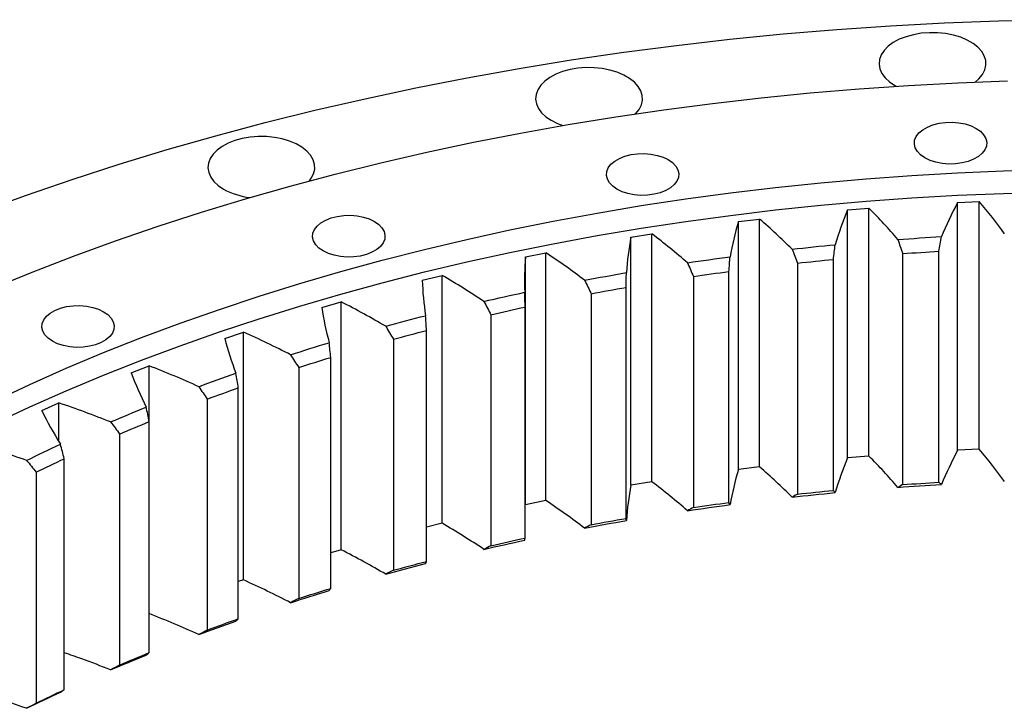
# Model space of a CAD drawing. Header units: millimetres. Extents: x 380 to 5919, y 4799 to 9139.
# Tile 9 of 12: x 3796 to 4081, y 7254 to 7454. Entities that reach past the tile are written whole.
import ezdxf

# ---------------------------------------------------------------- set-up
doc = ezdxf.new("R2010")
doc.units = ezdxf.units.MM
doc.header["$LTSCALE"] = 20

msp = doc.modelspace()

# ---------------------------------------------------------------- linework, layer by layer
at = {"color": 7, "linetype": 'Continuous', "lineweight": 25}
for p, q in [((4049.59, 7434.57), (4050.04, 7434.32)), ((4035.92, 7398.44), (4042.13, 7398.96)), ((4042.13, 7327.11), (4042.13, 7398.96)), ((4067.84, 7400.63), (4074.09, 7400.92)), ((4067.84, 7328.78), (4067.84, 7400.63)), ((4074.09, 7329.07), (4074.09, 7400.92)), ((4035.92, 7326.59), (4035.92, 7398.44)), ((4004.31, 7395.07), (4010.45, 7395.82)), ((4004.31, 7323.22), (4004.31, 7395.07)), ((4010.45, 7323.97), (4010.45, 7395.82)), ((3973.14, 7390.54), (3979.18, 7391.52)), ((3973.14, 7318.69), (3973.14, 7390.54)), ((3979.18, 7319.66), (3979.18, 7391.52)), ((3942.54, 7384.87), (3948.46, 7386.06)), ((3942.54, 7313.01), (3942.54, 7384.87)), ((3948.46, 7314.21), (3948.46, 7386.06)), ((4051.9, 7385.8), (4051.9, 7318.84)), ((4062.44, 7319.53), (4062.44, 7386.48)), ((4021.39, 7383.04), (4021.39, 7316.08)), ((4031.83, 7317.16), (4031.83, 7384.11)), ((3912.63, 7378.07), (3918.4, 7379.48)), ((3918.4, 7307.63), (3918.4, 7379.48)), ((3991.25, 7379.16), (3991.25, 7312.2)), ((4001.55, 7313.66), (4001.55, 7380.62)), ((3971.72, 7309.05), (3971.72, 7376.01)), ((3961.6, 7374.17), (3961.6, 7307.22)), ((3883.53, 7370.18), (3889.14, 7371.81)), ((3889.14, 7299.95), (3889.14, 7371.81)), ((3942.46, 7303.35), (3942.46, 7370.31)), ((3932.56, 7368.1), (3932.56, 7301.14)), ((3855.37, 7361.24), (3860.79, 7363.07)), ((3860.79, 7291.21), (3860.79, 7363.07)), ((3913.89, 7296.58), (3913.89, 7363.53)), ((3904.26, 7360.97), (3904.26, 7294.01)), ((3828.26, 7351.27), (3833.46, 7353.29)), ((3833.46, 7337.3), (3833.46, 7353.29)), ((3886.14, 7288.76), (3886.14, 7355.72)), ((3876.81, 7352.8), (3876.81, 7285.84)), ((3859.31, 7279.94), (3859.31, 7346.89)), ((3802.32, 7340.31), (3807.28, 7342.53)), ((3807.28, 7331.35), (3807.28, 7342.53)), ((3850.32, 7343.63), (3850.32, 7276.68)), ((3833.51, 7270.14), (3833.51, 7337.09)), ((3824.91, 7333.51), (3824.91, 7266.55)), ((4074.09, 7329.07), (4067.84, 7328.78)), ((3808.85, 7259.4), (3808.85, 7326.36)), ((4042.13, 7327.11), (4035.92, 7326.59)), ((3800.66, 7322.46), (3800.66, 7255.51)), ((4010.45, 7323.97), (4004.31, 7323.22)), ((3979.18, 7319.66), (3973.14, 7318.69)), ((3948.46, 7314.21), (3942.54, 7313.01)), ((3918.4, 7307.63), (3913.89, 7306.53)), ((3889.14, 7299.95), (3886.14, 7299.08)), ((3860.79, 7291.21), (3859.31, 7290.71))]:
    msp.add_line(p, q, dxfattribs=at)
at = {"color": 7, "linetype": 'Continuous', "lineweight": 25, "flags": 128}
for points in [[(3784.32, 7397.84), (3797.61, 7402.68), (3811.1, 7407.31), (3824.81, 7411.75), (3838.71, 7415.97), (3852.8, 7419.98), (3867.06, 7423.77), (3881.49, 7427.35), (3896.08, 7430.71), (3910.82, 7433.85), (3925.69, 7436.77), (3940.7, 7439.46), (3955.81, 7441.92), (3971.04, 7444.15), (3986.36, 7446.15), (4001.76, 7447.92), (4017.24, 7449.46), (4032.79, 7450.76), (4048.39, 7451.82), (4064.03, 7452.65), (4079.7, 7453.25), (4095.4, 7453.6)], [(4072.94, 7435.52), (4074.03, 7436.48), (4075.04, 7437.71), (4075.71, 7439.03), (4076.03, 7440.39), (4075.98, 7441.76), (4075.58, 7443.11), (4074.82, 7444.4), (4073.72, 7445.62), (4072.32, 7446.72), (4070.64, 7447.69), (4068.73, 7448.5), (4066.62, 7449.13), (4064.37, 7449.57), (4062.04, 7449.81), (4059.66, 7449.83), (4057.31, 7449.65), (4055.04, 7449.26), (4052.89, 7448.68), (4050.92, 7447.91), (4049.18, 7446.98), (4047.71, 7445.91), (4046.53, 7444.72), (4045.69, 7443.44), (4045.19, 7442.1), (4045.06, 7440.73), (4045.28, 7439.36), (4045.87, 7438.04), (4046.8, 7436.78), (4048.05, 7435.61), (4049.59, 7434.57), (4049.59, 7434.57)], [(3974.45, 7426.33), (3974.46, 7426.34), (3975.47, 7427.58), (3976.15, 7428.89), (3976.46, 7430.25), (3976.42, 7431.62), (3976.01, 7432.97), (3975.25, 7434.27), (3974.16, 7435.48), (3972.76, 7436.59), (3971.08, 7437.56), (3969.16, 7438.37), (3967.06, 7439), (3964.81, 7439.44), (3962.47, 7439.67), (3960.1, 7439.7), (3957.75, 7439.52), (3955.47, 7439.13), (3953.33, 7438.54), (3951.36, 7437.78), (3949.62, 7436.85), (3948.14, 7435.77), (3946.97, 7434.58), (3946.13, 7433.3), (3945.63, 7431.96), (3945.49, 7430.59), (3945.72, 7429.23), (3946.3, 7427.9), (3947.23, 7426.64), (3948.49, 7425.48), (3950.03, 7424.44), (3950.03, 7424.44)], [(3787.82, 7375.65), (3799.58, 7380.45), (3811.55, 7385.06), (3823.73, 7389.5), (3836.1, 7393.75), (3848.67, 7397.81), (3861.41, 7401.68), (3874.32, 7405.36), (3887.4, 7408.84), (3900.63, 7412.12), (3914, 7415.2), (3927.51, 7418.08), (3941.15, 7420.75), (3954.9, 7423.21), (3968.75, 7425.47), (3982.71, 7427.51), (3996.75, 7429.35), (4010.88, 7430.97), (4025.07, 7432.38), (4039.32, 7433.57), (4053.61, 7434.55), (4067.95, 7435.31), (4082.32, 7435.85)], [(3950.03, 7424.44), (3951.83, 7423.55), (3953.42, 7422.96)], [(4073.21, 7422.11), (4074.45, 7421.25), (4075.39, 7420.27), (4076, 7419.21), (4076.27, 7418.11), (4076.18, 7416.99), (4075.74, 7415.9), (4074.96, 7414.88), (4073.86, 7413.95), (4072.49, 7413.16), (4070.89, 7412.53), (4069.12, 7412.08), (4067.23, 7411.82), (4065.3, 7411.77), (4063.38, 7411.93), (4061.54, 7412.28), (4059.85, 7412.83), (4058.36, 7413.54), (4057.12, 7414.4), (4056.18, 7415.38), (4055.56, 7416.44), (4055.3, 7417.55), (4055.38, 7418.66), (4055.83, 7419.75), (4056.61, 7420.78), (4057.71, 7421.7), (4059.08, 7422.49), (4060.67, 7423.12), (4062.45, 7423.57), (4064.33, 7423.83), (4066.27, 7423.88), (4068.19, 7423.73), (4070.03, 7423.37), (4071.72, 7422.83), (4073.21, 7422.11)], [(3879.91, 7406.87), (3880.47, 7407.62), (3881.14, 7408.93), (3881.46, 7410.29), (3881.42, 7411.66), (3881.01, 7413.01), (3880.25, 7414.31), (3879.16, 7415.52), (3877.75, 7416.63), (3876.08, 7417.6), (3874.16, 7418.41), (3872.05, 7419.04), (3869.81, 7419.48), (3867.47, 7419.71), (3865.1, 7419.74), (3862.74, 7419.55), (3860.47, 7419.17), (3858.32, 7418.58), (3856.36, 7417.81), (3854.61, 7416.88), (3853.14, 7415.81), (3851.97, 7414.62), (3851.12, 7413.34), (3850.63, 7412), (3850.49, 7410.63), (3850.72, 7409.27), (3851.3, 7407.94), (3852.23, 7406.68), (3853.48, 7405.52), (3855.03, 7404.48), (3855.03, 7404.48)], [(3983.94, 7413.03), (3985.18, 7412.17), (3986.12, 7411.19), (3986.74, 7410.13), (3987.01, 7409.02), (3986.92, 7407.9), (3986.47, 7406.81), (3985.69, 7405.79), (3984.6, 7404.87), (3983.23, 7404.08), (3981.63, 7403.44), (3979.86, 7402.99), (3977.97, 7402.74), (3976.03, 7402.68), (3974.11, 7402.84), (3972.28, 7403.19), (3970.58, 7403.74), (3969.09, 7404.45), (3967.86, 7405.31), (3966.91, 7406.29), (3966.3, 7407.35), (3966.03, 7408.46), (3966.12, 7409.58), (3966.56, 7410.67), (3967.35, 7411.69), (3968.44, 7412.61), (3969.81, 7413.4), (3971.41, 7414.04), (3973.18, 7414.49), (3975.07, 7414.74), (3977, 7414.79), (3978.92, 7414.64), (3980.76, 7414.28), (3982.45, 7413.74), (3983.94, 7413.03)], [(3788.49, 7343.06), (3798.86, 7347.9), (3809.44, 7352.58), (3820.24, 7357.09), (3831.24, 7361.44), (3842.43, 7365.62), (3853.81, 7369.63), (3865.37, 7373.47), (3877.1, 7377.12), (3889, 7380.6), (3901.04, 7383.89), (3913.24, 7387), (3925.57, 7389.92), (3938.04, 7392.65), (3950.62, 7395.2), (3963.32, 7397.55), (3976.11, 7399.7), (3989.01, 7401.66), (4001.98, 7403.42), (4015.04, 7404.99), (4028.16, 7406.35), (4041.34, 7407.51), (4054.56, 7408.48), (4067.83, 7409.24), (4081.13, 7409.79), (4094.44, 7410.15)], [(3788.49, 7336.53), (3798.86, 7341.37), (3809.44, 7346.05), (3820.24, 7350.56), (3831.24, 7354.91), (3842.43, 7359.09), (3853.81, 7363.1), (3865.37, 7366.93), (3877.1, 7370.59), (3889, 7374.07), (3901.04, 7377.36), (3913.24, 7380.47), (3925.57, 7383.39), (3938.04, 7386.12), (3950.62, 7388.66), (3963.32, 7391.01), (3976.11, 7393.17), (3989.01, 7395.13), (4001.98, 7396.89), (4015.04, 7398.45), (4028.16, 7399.82), (4041.34, 7400.98), (4054.56, 7401.94), (4067.83, 7402.7), (4081.13, 7403.26), (4094.44, 7403.62)], [(3898.77, 7395.13), (3900.01, 7394.27), (3900.95, 7393.29), (3901.56, 7392.23), (3901.83, 7391.12), (3901.74, 7390.01), (3901.3, 7388.92), (3900.52, 7387.89), (3899.42, 7386.97), (3898.05, 7386.18), (3896.45, 7385.55), (3894.68, 7385.1), (3892.79, 7384.84), (3890.86, 7384.79), (3888.94, 7384.94), (3887.1, 7385.3), (3885.41, 7385.84), (3883.92, 7386.56), (3882.68, 7387.42), (3881.74, 7388.39), (3881.12, 7389.46), (3880.85, 7390.56), (3880.94, 7391.68), (3881.39, 7392.77), (3882.17, 7393.79), (3883.27, 7394.72), (3884.64, 7395.51), (3886.23, 7396.14), (3888.01, 7396.59), (3889.89, 7396.85), (3891.83, 7396.9), (3893.75, 7396.74), (3895.58, 7396.39), (3897.28, 7395.84), (3898.77, 7395.13)], [(4050.52, 7389.89), (4052.09, 7390.01), (4053.67, 7390.12), (4055.25, 7390.22), (4056.83, 7390.33), (4058.41, 7390.43), (4059.99, 7390.53), (4061.57, 7390.62), (4063.15, 7390.71)], [(4019.83, 7387.08), (4021.39, 7387.25), (4022.95, 7387.42), (4024.51, 7387.59), (4026.08, 7387.75), (4027.64, 7387.91), (4029.21, 7388.06), (4030.78, 7388.22), (4032.35, 7388.37)], [(3989.51, 7383.14), (3991.05, 7383.37), (3992.59, 7383.59), (3994.13, 7383.82), (3995.68, 7384.04), (3997.22, 7384.25), (3998.77, 7384.47), (4000.31, 7384.68), (4001.86, 7384.89)], [(4051.9, 7385.8), (4053.21, 7385.89), (4054.53, 7385.98), (4055.85, 7386.07), (4057.17, 7386.16), (4058.48, 7386.24), (4059.8, 7386.32), (4061.12, 7386.4), (4062.44, 7386.48)], [(4021.39, 7383.04), (4022.69, 7383.18), (4023.99, 7383.32), (4025.3, 7383.46), (4026.61, 7383.59), (4027.91, 7383.73), (4029.22, 7383.86), (4030.53, 7383.99), (4031.83, 7384.11)], [(3959.7, 7378.09), (3961.21, 7378.37), (3962.72, 7378.65), (3964.23, 7378.93), (3965.75, 7379.21), (3967.27, 7379.48), (3968.79, 7379.75), (3970.31, 7380.02), (3971.83, 7380.29)], [(3991.25, 7379.16), (3992.53, 7379.35), (3993.82, 7379.54), (3995.1, 7379.72), (3996.39, 7379.91), (3997.68, 7380.09), (3998.97, 7380.27), (4000.26, 7380.44), (4001.55, 7380.62)], [(3961.6, 7374.17), (3962.86, 7374.41), (3964.12, 7374.64), (3965.38, 7374.88), (3966.65, 7375.11), (3967.91, 7375.34), (3969.18, 7375.56), (3970.45, 7375.79), (3971.72, 7376.01)], [(3930.5, 7371.94), (3931.98, 7372.28), (3933.46, 7372.62), (3934.94, 7372.95), (3936.42, 7373.28), (3937.9, 7373.61), (3939.39, 7373.94), (3940.88, 7374.26), (3942.36, 7374.58)], [(3820.27, 7368.97), (3821.51, 7368.11), (3822.45, 7367.13), (3823.07, 7366.07), (3823.33, 7364.96), (3823.24, 7363.84), (3822.8, 7362.75), (3822.02, 7361.73), (3820.92, 7360.81), (3819.55, 7360.02), (3817.95, 7359.38), (3816.18, 7358.93), (3814.3, 7358.68), (3812.36, 7358.62), (3810.44, 7358.78), (3808.6, 7359.13), (3806.91, 7359.68), (3805.42, 7360.39), (3804.18, 7361.25), (3803.24, 7362.23), (3802.62, 7363.29), (3802.36, 7364.4), (3802.45, 7365.52), (3802.89, 7366.61), (3803.67, 7367.63), (3804.77, 7368.55), (3806.14, 7369.34), (3807.74, 7369.98), (3809.51, 7370.43), (3811.39, 7370.68), (3813.33, 7370.73), (3815.25, 7370.58), (3817.09, 7370.22), (3818.78, 7369.68), (3820.27, 7368.97)], [(3932.56, 7368.1), (3933.79, 7368.38), (3935.03, 7368.66), (3936.26, 7368.94), (3937.5, 7369.22), (3938.74, 7369.49), (3939.98, 7369.77), (3941.22, 7370.04), (3942.46, 7370.31)], [(3902.05, 7364.73), (3903.49, 7365.12), (3904.93, 7365.51), (3906.36, 7365.9), (3907.81, 7366.29), (3909.25, 7366.67), (3910.7, 7367.05), (3912.15, 7367.43), (3913.6, 7367.8)], [(3904.26, 7360.97), (3905.46, 7361.29), (3906.66, 7361.62), (3907.86, 7361.94), (3909.06, 7362.27), (3910.27, 7362.59), (3911.48, 7362.9), (3912.68, 7363.22), (3913.89, 7363.53)], [(3874.46, 7356.48), (3875.85, 7356.92), (3877.24, 7357.37), (3878.63, 7357.81), (3880.03, 7358.25), (3881.43, 7358.68), (3882.83, 7359.12), (3884.23, 7359.55), (3885.64, 7359.97)], [(3876.81, 7352.8), (3877.97, 7353.17), (3879.13, 7353.54), (3880.29, 7353.91), (3881.46, 7354.27), (3882.63, 7354.64), (3883.8, 7355), (3884.97, 7355.36), (3886.14, 7355.72)], [(3847.84, 7347.22), (3849.18, 7347.72), (3850.52, 7348.21), (3851.86, 7348.7), (3853.2, 7349.19), (3854.55, 7349.68), (3855.9, 7350.17), (3857.25, 7350.65), (3858.61, 7351.13)], [(3850.32, 7343.63), (3851.44, 7344.05), (3852.56, 7344.46), (3853.68, 7344.87), (3854.8, 7345.28), (3855.92, 7345.68), (3857.05, 7346.09), (3858.18, 7346.49), (3859.31, 7346.89)], [(3822.3, 7337), (3823.58, 7337.55), (3824.86, 7338.09), (3826.15, 7338.63), (3827.43, 7339.17), (3828.73, 7339.7), (3830.02, 7340.24), (3831.32, 7340.77), (3832.61, 7341.3)], [(3824.91, 7333.51), (3825.97, 7333.96), (3827.04, 7334.41), (3828.12, 7334.87), (3829.19, 7335.31), (3830.27, 7335.76), (3831.35, 7336.21), (3832.43, 7336.65), (3833.51, 7337.09)], [(3797.95, 7325.86), (3799.17, 7326.45), (3800.39, 7327.04), (3801.61, 7327.62), (3802.83, 7328.21), (3804.06, 7328.79), (3805.29, 7329.37), (3806.53, 7329.95), (3807.77, 7330.53)], [(3800.66, 7322.46), (3801.68, 7322.96), (3802.7, 7323.45), (3803.72, 7323.94), (3804.74, 7324.42), (3805.77, 7324.91), (3806.79, 7325.39), (3807.82, 7325.88), (3808.85, 7326.36)], [(4050.52, 7318.04), (4052.09, 7318.15), (4053.67, 7318.26), (4055.25, 7318.37), (4056.83, 7318.47), (4058.41, 7318.57), (4059.99, 7318.67), (4061.57, 7318.77), (4063.15, 7318.86)], [(4051.9, 7318.84), (4053.21, 7318.93), (4054.53, 7319.02), (4055.85, 7319.11), (4057.17, 7319.2), (4058.48, 7319.28), (4059.8, 7319.37), (4061.12, 7319.45), (4062.44, 7319.53)], [(4019.83, 7315.23), (4021.39, 7315.4), (4022.95, 7315.56), (4024.51, 7315.73), (4026.08, 7315.89), (4027.64, 7316.05), (4029.21, 7316.21), (4030.78, 7316.36), (4032.35, 7316.51)], [(4021.39, 7316.08), (4022.69, 7316.23), (4023.99, 7316.36), (4025.3, 7316.5), (4026.61, 7316.64), (4027.91, 7316.77), (4029.22, 7316.9), (4030.53, 7317.03), (4031.83, 7317.16)], [(3991.25, 7312.2), (3992.53, 7312.39), (3993.82, 7312.58), (3995.1, 7312.77), (3996.39, 7312.95), (3997.68, 7313.13), (3998.97, 7313.31), (4000.26, 7313.49), (4001.55, 7313.66)], [(3989.51, 7311.28), (3991.05, 7311.51), (3992.59, 7311.74), (3994.13, 7311.96), (3995.68, 7312.18), (3997.22, 7312.4), (3998.77, 7312.61), (4000.31, 7312.82), (4001.86, 7313.03)], [(3959.7, 7306.23), (3961.21, 7306.52), (3962.72, 7306.8), (3964.23, 7307.08), (3965.75, 7307.35), (3967.27, 7307.63), (3968.79, 7307.9), (3970.31, 7308.17), (3971.83, 7308.43)], [(3961.6, 7307.22), (3962.86, 7307.45), (3964.12, 7307.69), (3965.38, 7307.92), (3966.65, 7308.15), (3967.91, 7308.38), (3969.18, 7308.61), (3970.45, 7308.83), (3971.72, 7309.05)], [(3930.5, 7300.08), (3931.98, 7300.42), (3933.46, 7300.76), (3934.94, 7301.1), (3936.42, 7301.43), (3937.9, 7301.76), (3939.39, 7302.08), (3940.88, 7302.41), (3942.36, 7302.73)], [(3932.56, 7301.14), (3933.79, 7301.43), (3935.03, 7301.71), (3936.26, 7301.99), (3937.5, 7302.26), (3938.74, 7302.54), (3939.98, 7302.81), (3941.22, 7303.08), (3942.46, 7303.35)], [(3904.26, 7294.01), (3905.46, 7294.34), (3906.66, 7294.66), (3907.86, 7294.99), (3909.06, 7295.31), (3910.27, 7295.63), (3911.48, 7295.95), (3912.68, 7296.26), (3913.89, 7296.58)], [(3902.05, 7292.87), (3903.49, 7293.27), (3904.93, 7293.66), (3906.36, 7294.05), (3907.81, 7294.43), (3909.25, 7294.82), (3910.7, 7295.2), (3912.15, 7295.57), (3913.6, 7295.95)], [(3874.46, 7284.62), (3875.85, 7285.07), (3877.24, 7285.51), (3878.63, 7285.95), (3880.03, 7286.39), (3881.43, 7286.83), (3882.83, 7287.26), (3884.23, 7287.69), (3885.64, 7288.12)], [(3876.81, 7285.84), (3877.97, 7286.21), (3879.13, 7286.58), (3880.29, 7286.95), (3881.46, 7287.32), (3882.63, 7287.68), (3883.8, 7288.04), (3884.97, 7288.4), (3886.14, 7288.76)], [(3847.84, 7275.37), (3849.18, 7275.86), (3850.52, 7276.36), (3851.86, 7276.85), (3853.2, 7277.34), (3854.55, 7277.83), (3855.9, 7278.31), (3857.25, 7278.79), (3858.61, 7279.27)], [(3850.32, 7276.68), (3851.44, 7277.09), (3852.56, 7277.5), (3853.68, 7277.91), (3854.8, 7278.32), (3855.92, 7278.73), (3857.05, 7279.13), (3858.18, 7279.54), (3859.31, 7279.94)], [(3822.3, 7265.15), (3823.58, 7265.69), (3824.86, 7266.23), (3826.15, 7266.77), (3827.43, 7267.31), (3828.73, 7267.85), (3830.02, 7268.38), (3831.32, 7268.91), (3832.61, 7269.44)], [(3824.91, 7266.55), (3825.97, 7267.01), (3827.04, 7267.46), (3828.12, 7267.91), (3829.19, 7268.36), (3830.27, 7268.8), (3831.35, 7269.25), (3832.43, 7269.69), (3833.51, 7270.14)], [(3800.66, 7255.51), (3801.68, 7256), (3802.7, 7256.49), (3803.72, 7256.98), (3804.74, 7257.47), (3805.77, 7257.95), (3806.79, 7258.44), (3807.82, 7258.92), (3808.85, 7259.4)], [(3797.95, 7254), (3799.17, 7254.59), (3800.39, 7255.18), (3801.61, 7255.77), (3802.83, 7256.35), (3804.06, 7256.94), (3805.29, 7257.52), (3806.53, 7258.09), (3807.77, 7258.67)]]:
    msp.add_lwpolyline(points, dxfattribs=at)
at = {"color": 7, "linetype": 'Continuous', "lineweight": 25}
msp.add_arc((3864.98, 7422.69), 20.76, 241.3423, 263.6874, dxfattribs=at)
for points in [[(4050.52, 7389.89), (4047.89, 7392.97), (4045.1, 7396), (4042.13, 7398.96)], [(4067.84, 7400.63), (4066.08, 7397.36), (4064.52, 7394.05), (4063.15, 7390.71)], [(4081.46, 7391.56), (4079.18, 7394.73), (4076.72, 7397.85), (4074.09, 7400.92)], [(4035.92, 7398.44), (4034.53, 7395.11), (4033.34, 7391.75), (4032.35, 7388.37)], [(4004.31, 7395.07), (4003.3, 7391.7), (4002.48, 7388.3), (4001.86, 7384.89)], [(4019.83, 7387.08), (4016.87, 7390.06), (4013.74, 7392.97), (4010.45, 7395.82)], [(3973.14, 7390.54), (3972.5, 7387.14), (3972.07, 7383.72), (3971.83, 7380.29)], [(3989.51, 7383.14), (3986.23, 7386), (3982.78, 7388.79), (3979.18, 7391.52)], [(4062.44, 7386.48), (4062.67, 7387.89), (4062.91, 7389.3), (4063.15, 7390.71)], [(4031.83, 7384.11), (4032, 7385.53), (4032.17, 7386.95), (4032.35, 7388.37)], [(4050.52, 7389.89), (4050.98, 7388.53), (4051.44, 7387.16), (4051.9, 7385.8)], [(3942.54, 7384.87), (3942.28, 7381.44), (3942.22, 7378.02), (3942.36, 7374.58)], [(3959.7, 7378.09), (3956.1, 7380.82), (3952.35, 7383.48), (3948.46, 7386.06)], [(4001.55, 7380.62), (4001.65, 7382.04), (4001.75, 7383.47), (4001.86, 7384.89)], [(4019.83, 7387.08), (4020.35, 7385.74), (4020.87, 7384.39), (4021.39, 7383.04)], [(3989.51, 7383.14), (3990.1, 7381.82), (3990.67, 7380.49), (3991.25, 7379.16)], [(3930.5, 7371.94), (3926.61, 7374.54), (3922.58, 7377.05), (3918.4, 7379.48)], [(3971.72, 7376.01), (3971.75, 7377.44), (3971.78, 7378.86), (3971.83, 7380.29)], [(3912.63, 7378.07), (3912.75, 7374.65), (3913.07, 7371.22), (3913.6, 7367.8)], [(3959.7, 7378.09), (3960.34, 7376.78), (3960.97, 7375.48), (3961.6, 7374.17)], [(3942.46, 7370.31), (3942.42, 7371.73), (3942.39, 7373.16), (3942.36, 7374.58)], [(3902.05, 7364.73), (3897.88, 7367.17), (3893.58, 7369.53), (3889.14, 7371.81)], [(3930.5, 7371.94), (3931.2, 7370.66), (3931.88, 7369.38), (3932.56, 7368.1)], [(3883.53, 7370.18), (3884.04, 7366.77), (3884.74, 7363.37), (3885.64, 7359.97)], [(3913.89, 7363.53), (3913.79, 7364.96), (3913.69, 7366.38), (3913.6, 7367.8)], [(3902.05, 7364.73), (3902.79, 7363.48), (3903.53, 7362.22), (3904.26, 7360.97)], [(3874.46, 7356.48), (3870.03, 7358.76), (3865.47, 7360.96), (3860.79, 7363.07)], [(3855.37, 7361.24), (3856.25, 7357.85), (3857.33, 7354.48), (3858.61, 7351.13)], [(3886.14, 7355.72), (3885.97, 7357.14), (3885.8, 7358.56), (3885.64, 7359.97)], [(3874.46, 7356.48), (3875.25, 7355.25), (3876.03, 7354.03), (3876.81, 7352.8)], [(3847.84, 7347.22), (3843.16, 7349.34), (3838.37, 7351.36), (3833.46, 7353.29)], [(3828.26, 7351.27), (3829.52, 7347.92), (3830.97, 7344.6), (3832.61, 7341.3)], [(3859.31, 7346.89), (3859.07, 7348.3), (3858.83, 7349.71), (3858.61, 7351.13)], [(3847.84, 7347.22), (3848.67, 7346.03), (3849.5, 7344.83), (3850.32, 7343.63)], [(3822.3, 7337), (3817.4, 7338.94), (3812.39, 7340.78), (3807.28, 7342.53)], [(3802.32, 7340.31), (3803.94, 7337.02), (3805.76, 7333.76), (3807.77, 7330.53)], [(3833.51, 7337.09), (3833.21, 7338.49), (3832.91, 7339.89), (3832.61, 7341.3)], [(3822.3, 7337), (3823.17, 7335.84), (3824.04, 7334.68), (3824.91, 7333.51)], [(3797.95, 7325.86), (3792.84, 7327.61), (3787.64, 7329.27), (3782.35, 7330.82)], [(3808.85, 7326.36), (3808.48, 7327.75), (3808.12, 7329.14), (3807.77, 7330.53)], [(4067.84, 7328.78), (4066.08, 7325.51), (4064.52, 7322.2), (4063.15, 7318.86)], [(4081.46, 7319.71), (4079.18, 7322.88), (4076.72, 7326), (4074.09, 7329.07)], [(3797.95, 7325.86), (3798.86, 7324.73), (3799.76, 7323.6), (3800.66, 7322.46)], [(4035.92, 7326.59), (4034.53, 7323.26), (4033.34, 7319.9), (4032.35, 7316.51)], [(4050.52, 7318.04), (4047.89, 7321.12), (4045.1, 7324.14), (4042.13, 7327.11)], [(4004.31, 7323.22), (4003.3, 7319.84), (4002.48, 7316.45), (4001.86, 7313.03)], [(4019.83, 7315.23), (4016.87, 7318.2), (4013.74, 7321.12), (4010.45, 7323.97)], [(3989.51, 7311.28), (3986.23, 7314.15), (3982.78, 7316.94), (3979.18, 7319.66)], [(4051.9, 7318.84), (4051.44, 7318.57), (4050.98, 7318.3), (4050.52, 7318.04)], [(4063.15, 7318.86), (4062.91, 7319.08), (4062.67, 7319.3), (4062.44, 7319.53)], [(3973.14, 7318.69), (3972.5, 7315.28), (3972.07, 7311.86), (3971.83, 7308.43)], [(4021.39, 7316.08), (4020.87, 7315.8), (4020.35, 7315.51), (4019.83, 7315.23)], [(4032.35, 7316.51), (4032.17, 7316.73), (4032, 7316.94), (4031.83, 7317.16)], [(3959.7, 7306.23), (3956.1, 7308.96), (3952.35, 7311.62), (3948.46, 7314.21)], [(4001.86, 7313.03), (4001.75, 7313.24), (4001.65, 7313.45), (4001.55, 7313.66)], [(3991.25, 7312.2), (3990.67, 7311.9), (3990.1, 7311.59), (3989.51, 7311.28)], [(3930.5, 7300.08), (3926.61, 7302.68), (3922.58, 7305.19), (3918.4, 7307.63)], [(3971.83, 7308.43), (3971.78, 7308.64), (3971.75, 7308.85), (3971.72, 7309.05)], [(3961.6, 7307.22), (3960.97, 7306.89), (3960.34, 7306.56), (3959.7, 7306.23)], [(3942.36, 7302.73), (3942.39, 7302.94), (3942.42, 7303.14), (3942.46, 7303.35)], [(3902.05, 7292.87), (3897.88, 7295.32), (3893.58, 7297.68), (3889.14, 7299.95)], [(3932.56, 7301.14), (3931.88, 7300.79), (3931.2, 7300.44), (3930.5, 7300.08)], [(3913.6, 7295.95), (3913.69, 7296.16), (3913.79, 7296.37), (3913.89, 7296.58)], [(3904.26, 7294.01), (3903.53, 7293.63), (3902.79, 7293.25), (3902.05, 7292.87)], [(3874.46, 7284.62), (3870.03, 7286.91), (3865.47, 7289.1), (3860.79, 7291.21)], [(3885.64, 7288.12), (3885.8, 7288.33), (3885.97, 7288.55), (3886.14, 7288.76)], [(3876.81, 7285.84), (3876.03, 7285.44), (3875.25, 7285.03), (3874.46, 7284.62)], [(3847.84, 7275.37), (3843.16, 7277.48), (3838.37, 7279.51), (3833.46, 7281.44)], [(3858.61, 7279.27), (3858.83, 7279.49), (3859.07, 7279.71), (3859.31, 7279.94)], [(3850.32, 7276.68), (3849.5, 7276.24), (3848.67, 7275.8), (3847.84, 7275.37)], [(3832.61, 7269.44), (3832.91, 7269.67), (3833.21, 7269.9), (3833.51, 7270.14)], [(3824.91, 7266.55), (3824.04, 7266.08), (3823.17, 7265.62), (3822.3, 7265.15)], [(3807.77, 7258.67), (3808.12, 7258.91), (3808.48, 7259.16), (3808.85, 7259.4)], [(3800.66, 7255.51), (3799.76, 7255.01), (3798.86, 7254.51), (3797.95, 7254)]]:
    msp.add_open_spline(points, degree=3, dxfattribs=at)
for points, knots in [([(3822.3, 7265.15), (3819.54, 7266.22), (3815.13, 7267.94), (3810.56, 7269.52), (3808.85, 7270.12)], [0, 0, 0, 0, 0.624798, 1, 1, 1, 1]), ([(3797.95, 7254), (3795.08, 7254.97), (3790.96, 7256.37), (3786.72, 7257.64), (3785.44, 7258.02)], [0, 0, 0, 0, 0.696825, 1, 1, 1, 1])]:
    msp.add_open_spline(points, degree=3, knots=knots, dxfattribs=at)

doc.saveas('drawing.dxf')
